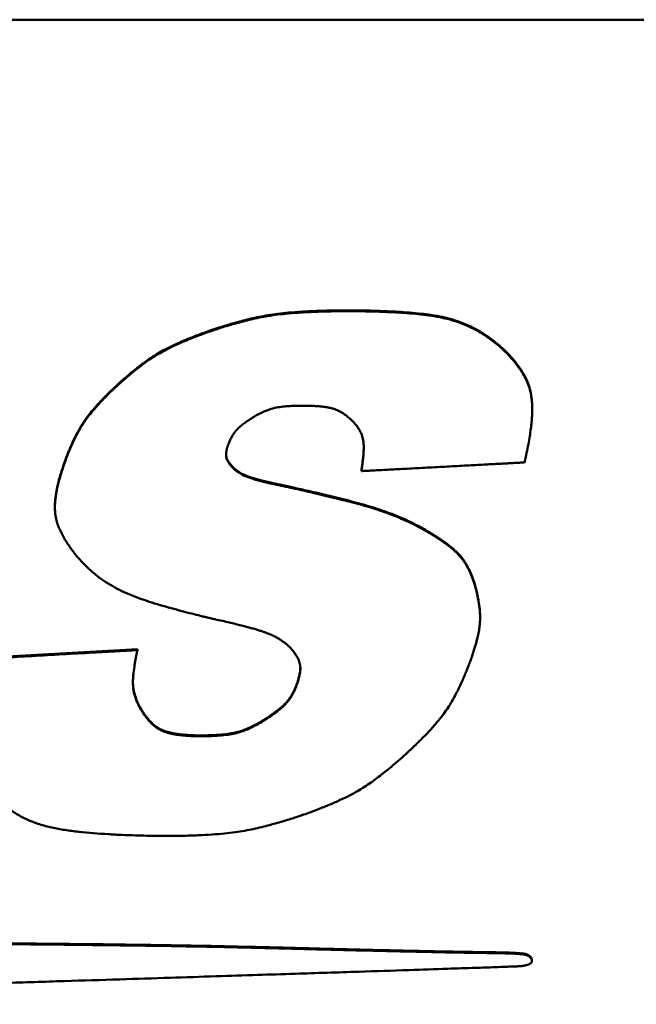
# Model space of a CAD drawing. Header units: inches. Extents: x 7.7 to 68.4, y -5.1 to 39.9.
# Tile 135 of 172: x 58.135 to 58.728, y 21.811 to 22.758. Entities that reach past the tile are written whole.
import ezdxf

# ---------------------------------------------------------------- set-up
doc = ezdxf.new("R2010")
doc.units = ezdxf.units.IN
doc.header["$MEASUREMENT"] = 0
doc.layers.add('Visible Edges(ROSSANSI)', color=7, linetype='Continuous', lineweight=50)
doc.layers.add('Visible Tangent Edges(ROSSANSI)', color=7, linetype='Continuous', lineweight=50)

msp = doc.modelspace()

# ---------------------------------------------------------------- linework, layer by layer
at = {"layer": 'Visible Edges(ROSSANSI)'}
for p, q in [((61.72806, 22.7581), (40.47764, 22.7581)), ((58.59752, 22.44379), (58.59752, 22.44301)), ((58.62782, 22.38404), (58.62782, 22.38326)), ((58.33959, 22.32845), (58.33959, 22.32767)), ((58.46364, 22.32479), (58.46364, 22.32401)), ((58.169, 22.29008), (58.169, 22.2893)), ((58.57776, 22.18378), (58.57776, 22.183)), ((58.08975, 22.14371), (58.2483, 22.1527)), ((58.2483, 22.1527), (58.2483, 22.15192)), ((58.24947, 22.09943), (58.24947, 22.09865)), ((58.62145, 21.85968), (58.62145, 21.8589)), ((58.62753, 21.85385), (58.62753, 21.85307))]:
    msp.add_line(p, q, dxfattribs=at)
for points, knots in [([(58.31895, 22.45943), (58.31923, 22.45953), (58.32027, 22.45989), (58.32254, 22.46065), (58.32614, 22.46183), (58.33303, 22.46401), (58.34358, 22.46711), (58.35794, 22.47084), (58.37139, 22.47358), (58.3835, 22.47534), (58.39422, 22.47649), (58.40656, 22.47741), (58.42087, 22.47809), (58.4375, 22.47849), (58.4499, 22.47859), (58.4582, 22.47857), (58.46226, 22.47852), (58.46858, 22.47842), (58.4767, 22.47821), (58.48616, 22.47787), (58.50016, 22.47719), (58.51791, 22.47591), (58.53546, 22.47364), (58.54886, 22.47055), (58.55866, 22.46745), (58.56839, 22.46337), (58.57811, 22.45814), (58.58799, 22.45164), (58.59425, 22.44648), (58.59752, 22.44379)], [-0.7371276, -0.7371276, -0.7371276, -0.7371276, -0.7349076, -0.7286006, -0.718735, -0.7058381, -0.6730497, -0.6344018, -0.5921543, -0.5681598, -0.541048, -0.5099049, -0.4738163, -0.431871, -0.3831622, -0.3793371, -0.3686312, -0.352198, -0.3311893, -0.3067549, -0.280041, -0.2243365, -0.1711454, -0.1452491, -0.1191689, -0.0923015, -0.0639691, -0.0334479, 0, 0, 0, 0]), ([(58.59752, 22.44301), (58.59425, 22.4457), (58.58799, 22.45086), (58.57811, 22.45736), (58.56839, 22.46259), (58.55866, 22.46667), (58.54886, 22.46977), (58.53546, 22.47286), (58.51791, 22.47513), (58.50016, 22.47641), (58.48616, 22.4771), (58.4767, 22.47743), (58.46858, 22.47764), (58.46226, 22.47774), (58.4582, 22.47779), (58.4499, 22.47781), (58.4375, 22.47771), (58.42087, 22.47731), (58.40656, 22.47663), (58.39422, 22.47571), (58.3835, 22.47456), (58.37139, 22.4728), (58.35794, 22.47006), (58.34358, 22.46633), (58.33303, 22.46323), (58.32614, 22.46105), (58.32254, 22.45987), (58.32027, 22.45911), (58.31923, 22.45875), (58.31895, 22.45865)], [0, 0, 0, 0, 0.0334479, 0.0639691, 0.0923015, 0.1191689, 0.1452491, 0.1711454, 0.2243365, 0.280041, 0.3067549, 0.3311893, 0.352198, 0.3686312, 0.3793371, 0.3831622, 0.431871, 0.4738163, 0.5099049, 0.541048, 0.5681598, 0.5921543, 0.6344018, 0.6730497, 0.7058381, 0.718735, 0.7286006, 0.7349076, 0.7371276, 0.7371276, 0.7371276, 0.7371276]), ([(58.22884, 22.40684), (58.22889, 22.40688), (58.22907, 22.40705), (58.22947, 22.40741), (58.23011, 22.408), (58.23142, 22.40919), (58.23356, 22.41111), (58.23668, 22.41384), (58.24042, 22.41703), (58.24627, 22.42186), (58.25261, 22.42682), (58.25944, 22.43172), (58.26504, 22.4354), (58.27126, 22.43909), (58.27832, 22.44284), (58.28487, 22.44596), (58.2907, 22.44854), (58.29556, 22.45059), (58.3008, 22.4527), (58.30645, 22.45489), (58.31254, 22.45715), (58.31677, 22.45865), (58.31895, 22.45943)], [-0.2736639, -0.2736639, -0.2736639, -0.2736639, -0.2731686, -0.2717241, -0.2693932, -0.2662383, -0.2577062, -0.2466266, -0.2334964, -0.2188106, -0.1867382, -0.1701426, -0.1528656, -0.1342991, -0.1138175, -0.0907846, -0.0781111, -0.0645605, -0.0500532, -0.0345099, -0.0178517, 0, 0, 0, 0]), ([(58.31895, 22.45865), (58.31677, 22.45787), (58.31254, 22.45637), (58.30645, 22.45411), (58.3008, 22.45192), (58.29556, 22.44981), (58.2907, 22.44776), (58.28487, 22.44518), (58.27832, 22.44206), (58.27126, 22.43831), (58.26504, 22.43462), (58.25944, 22.43094), (58.25261, 22.42604), (58.24627, 22.42108), (58.24042, 22.41625), (58.23668, 22.41306), (58.23356, 22.41033), (58.23142, 22.40841), (58.23011, 22.40722), (58.22947, 22.40663), (58.22907, 22.40627), (58.22889, 22.4061), (58.22884, 22.40606)], [0, 0, 0, 0, 0.0178517, 0.0345099, 0.0500532, 0.0645605, 0.0781111, 0.0907846, 0.1138175, 0.1342991, 0.1528656, 0.1701426, 0.1867382, 0.2188106, 0.2334964, 0.2466266, 0.2577062, 0.2662383, 0.2693932, 0.2717241, 0.2731686, 0.2736639, 0.2736639, 0.2736639, 0.2736639]), ([(58.59752, 22.44379), (58.59757, 22.44374), (58.59778, 22.44357), (58.59853, 22.44289), (58.60007, 22.44147), (58.6025, 22.4391), (58.60556, 22.43593), (58.60903, 22.43206), (58.6127, 22.42759), (58.61635, 22.4226), (58.61979, 22.41717), (58.62287, 22.41124), (58.62534, 22.4046), (58.62673, 22.39845), (58.62744, 22.39297), (58.62775, 22.38854), (58.62782, 22.38552), (58.62782, 22.38404)], [-0.3294878, -0.3294878, -0.3294878, -0.3294878, -0.3289504, -0.3273864, -0.3214654, -0.3122934, -0.3004292, -0.2864188, -0.2707893, -0.2540422, -0.2366407, -0.2187962, -0.1998219, -0.1786746, -0.1669247, -0.1541981, -0.1419514, -0.1419514, -0.1419514, -0.1419514]), ([(58.6205, 22.33233), (58.62119, 22.33536), (58.6225, 22.34119), (58.62416, 22.34961), (58.6255, 22.35736), (58.62653, 22.36449), (58.62725, 22.37103), (58.62769, 22.37703), (58.62786, 22.38253), (58.62777, 22.38757), (58.62744, 22.39219), (58.62673, 22.39767), (58.62534, 22.40382), (58.62287, 22.41046), (58.61979, 22.41639), (58.61635, 22.42182), (58.6127, 22.42681), (58.60903, 22.43128), (58.60556, 22.43515), (58.6025, 22.43832), (58.60007, 22.44069), (58.59853, 22.44211), (58.59778, 22.44279), (58.59757, 22.44296), (58.59752, 22.44301)], [0, 0, 0, 0, 0.0256612, 0.0492282, 0.0708333, 0.0906105, 0.108696, 0.1252281, 0.1403477, 0.1541981, 0.1669247, 0.1786746, 0.1998219, 0.2187962, 0.2366407, 0.2540422, 0.2707893, 0.2864188, 0.3004292, 0.3122934, 0.3214654, 0.3273864, 0.3289504, 0.3294878, 0.3294878, 0.3294878, 0.3294878]), ([(58.17941, 22.33577), (58.17943, 22.33582), (58.17949, 22.33601), (58.17976, 22.33673), (58.18033, 22.33822), (58.18128, 22.34063), (58.18256, 22.34376), (58.18414, 22.34747), (58.18668, 22.35315), (58.18957, 22.3591), (58.19288, 22.36516), (58.19576, 22.36989), (58.19914, 22.37484), (58.2032, 22.38013), (58.20712, 22.38477), (58.2107, 22.38875), (58.21374, 22.39199), (58.21706, 22.39542), (58.22069, 22.39904), (58.22464, 22.40288), (58.22741, 22.40549), (58.22884, 22.40684)], [-0.2353874, -0.2353874, -0.2353874, -0.2353874, -0.2349688, -0.2337481, -0.22911, -0.2218925, -0.2125138, -0.2013903, -0.1889366, -0.1616824, -0.1475369, -0.1327633, -0.1168233, -0.0991618, -0.0792143, -0.0682056, -0.0564131, -0.0437663, -0.0301951, -0.0156295, 0, 0, 0, 0]), ([(58.22884, 22.40606), (58.22741, 22.40471), (58.22464, 22.4021), (58.22069, 22.39826), (58.21706, 22.39464), (58.21374, 22.39121), (58.2107, 22.38797), (58.20712, 22.38399), (58.2032, 22.37935), (58.19914, 22.37406), (58.19576, 22.36911), (58.19288, 22.36438), (58.18957, 22.35832), (58.18668, 22.35237), (58.18414, 22.34669), (58.18256, 22.34298), (58.18128, 22.33985), (58.18033, 22.33744), (58.17976, 22.33595), (58.17949, 22.33523), (58.17943, 22.33504), (58.17941, 22.33499)], [0, 0, 0, 0, 0.0156295, 0.0301951, 0.0437663, 0.0564131, 0.0682056, 0.0792143, 0.0991618, 0.1168233, 0.1327633, 0.1475369, 0.1616824, 0.1889366, 0.2013903, 0.2125138, 0.2218925, 0.22911, 0.2337481, 0.2349688, 0.2353874, 0.2353874, 0.2353874, 0.2353874]), ([(58.35961, 22.37577), (58.36107, 22.37663), (58.36383, 22.37825), (58.36792, 22.38034), (58.3717, 22.38202), (58.3763, 22.38371), (58.38182, 22.38515), (58.38838, 22.38605), (58.39465, 22.38655), (58.39955, 22.38677), (58.40289, 22.38687), (58.4047, 22.3869), (58.40585, 22.38692), (58.40777, 22.38693), (58.41057, 22.3869), (58.41548, 22.3868), (58.42088, 22.38654), (58.42658, 22.38602), (58.43135, 22.3853), (58.43534, 22.3844), (58.43871, 22.38332), (58.44159, 22.38209), (58.44491, 22.3803), (58.44844, 22.37794), (58.45147, 22.37551), (58.45338, 22.37381), (58.45436, 22.37289), (58.45496, 22.3723), (58.45524, 22.37201), (58.45531, 22.37194)], [0, 0, 0, 0, 0.0132145, 0.0249902, 0.0355755, 0.0452201, 0.0626586, 0.0791676, 0.0957094, 0.1105399, 0.116556, 0.1212325, 0.1242634, 0.1253419, 0.1358898, 0.1456005, 0.162718, 0.1771189, 0.1892364, 0.199513, 0.2083958, 0.216325, 0.2237134, 0.2376463, 0.2495414, 0.2542526, 0.2578733, 0.2601984, 0.2610201, 0.2610201, 0.2610201, 0.2610201]), ([(58.33533, 22.34864), (58.33557, 22.34928), (58.33603, 22.35053), (58.33677, 22.35232), (58.33751, 22.35399), (58.33848, 22.356), (58.33972, 22.35827), (58.3413, 22.36069), (58.34294, 22.36281), (58.34466, 22.36468), (58.34646, 22.36637), (58.34896, 22.36846), (58.35154, 22.3704), (58.35409, 22.37218), (58.3558, 22.37334), (58.35727, 22.3743), (58.35832, 22.37497), (58.35897, 22.37537), (58.35929, 22.37557), (58.35949, 22.3757), (58.35958, 22.37575), (58.35961, 22.37577)], [0, 0, 0, 0, 0.00562909, 0.01091152, 0.01587395, 0.02054331, 0.02911057, 0.03683383, 0.04393136, 0.05061417, 0.05707925, 0.06350508, 0.07636728, 0.08241107, 0.08788598, 0.09255685, 0.09618729, 0.09753823, 0.09854004, 0.09916297, 0.09937723, 0.09937723, 0.09937723, 0.09937723]), ([(58.45531, 22.37194), (58.45588, 22.37133), (58.45698, 22.37014), (58.45893, 22.36778), (58.46099, 22.36491), (58.46292, 22.36147), (58.4643, 22.35809), (58.46521, 22.35473), (58.46572, 22.35136), (58.46593, 22.34794), (58.46588, 22.34324), (58.46555, 22.33852), (58.46506, 22.33393), (58.46468, 22.33083), (58.46435, 22.3285), (58.46411, 22.3269), (58.46396, 22.32593), (58.46383, 22.32515), (58.46373, 22.32457), (58.46367, 22.32421), (58.46364, 22.32405), (58.46364, 22.32401)], [0, 0, 0, 0, 0.0066513, 0.0129276, 0.0245078, 0.0350615, 0.0449066, 0.0543443, 0.0636421, 0.0730221, 0.0826606, 0.1025596, 0.1121083, 0.1208462, 0.1283623, 0.1315333, 0.134244, 0.1364426, 0.1380773, 0.1390961, 0.1394473, 0.1394473, 0.1394473, 0.1394473]), ([(58.33959, 22.32767), (58.33925, 22.32804), (58.3386, 22.32877), (58.3377, 22.32984), (58.33691, 22.33086), (58.33622, 22.33183), (58.33562, 22.33276), (58.3351, 22.33364), (58.33467, 22.33448), (58.33421, 22.33553), (58.3338, 22.33679), (58.33353, 22.33826), (58.33347, 22.33968), (58.33355, 22.34107), (58.33373, 22.34244), (58.33397, 22.34378), (58.33426, 22.34505), (58.33456, 22.34618), (58.33484, 22.34714), (58.33505, 22.34782), (58.33519, 22.34823), (58.33526, 22.34844), (58.3353, 22.34857), (58.33532, 22.34862), (58.33533, 22.34864)], [0, 0, 0, 0, 0.00403549, 0.00776861, 0.0112214, 0.0144164, 0.01737671, 0.02012591, 0.02268807, 0.02508758, 0.02949414, 0.03353843, 0.03739412, 0.04120645, 0.04505288, 0.04884374, 0.05244423, 0.0557147, 0.0585124, 0.06069247, 0.06150523, 0.06210863, 0.06248424, 0.06261356, 0.06261356, 0.06261356, 0.06261356]), ([(58.46364, 22.32479), (58.46364, 22.32483), (58.46367, 22.32499), (58.46373, 22.32535), (58.46383, 22.32593), (58.46396, 22.32671), (58.46411, 22.32768), (58.46435, 22.32928), (58.46468, 22.33161), (58.46506, 22.33471), (58.46555, 22.3393), (58.46584, 22.34342), (58.4659, 22.34639), (58.4659, 22.34695)], [-0.13944731, -0.13944731, -0.13944731, -0.13944731, -0.13909615, -0.13807728, -0.13644262, -0.13424403, -0.13153334, -0.12836233, -0.12084618, -0.11210827, -0.10255959, -0.08266055, -0.07798627, -0.07798627, -0.07798627, -0.07798627]), ([(58.3335, 22.33999), (58.33351, 22.33968), (58.33356, 22.33889), (58.3338, 22.33757), (58.33421, 22.33631), (58.33467, 22.33526), (58.3351, 22.33442), (58.33562, 22.33354), (58.33622, 22.33261), (58.33691, 22.33164), (58.3377, 22.33062), (58.3386, 22.32955), (58.33925, 22.32882), (58.33959, 22.32845)], [-0.03609872, -0.03609872, -0.03609872, -0.03609872, -0.03353843, -0.02949414, -0.02508758, -0.02268807, -0.02012591, -0.01737671, -0.0144164, -0.0112214, -0.00776861, -0.00403549, 0, 0, 0, 0]), ([(58.17941, 22.33499), (58.17859, 22.3327), (58.17702, 22.32829), (58.17495, 22.32187), (58.17321, 22.31592), (58.17179, 22.31041), (58.17068, 22.3053), (58.16986, 22.30056), (58.16931, 22.29617), (58.16902, 22.29209), (58.16897, 22.28829), (58.16919, 22.2837), (58.16995, 22.2784), (58.17162, 22.27253), (58.17386, 22.2671), (58.17645, 22.26198), (58.17926, 22.25717), (58.18212, 22.25276), (58.18486, 22.24888), (58.18728, 22.24566), (58.18922, 22.24322), (58.19046, 22.24173), (58.19107, 22.24102), (58.19123, 22.24084), (58.19127, 22.24079)], [0, 0, 0, 0, 0.0199977, 0.0384209, 0.0553739, 0.0709628, 0.0852958, 0.098483, 0.1106368, 0.1218711, 0.1323015, 0.1420442, 0.159916, 0.1763744, 0.1921969, 0.2078615, 0.2230973, 0.237427, 0.2503468, 0.2613354, 0.2698592, 0.2753762, 0.2768359, 0.2773379, 0.2773379, 0.2773379, 0.2773379]), ([(58.169, 22.29008), (58.169, 22.29097), (58.16905, 22.29323), (58.16931, 22.29695), (58.16986, 22.30134), (58.17068, 22.30608), (58.17179, 22.31119), (58.17321, 22.3167), (58.17495, 22.32265), (58.17702, 22.32907), (58.17859, 22.33348), (58.17941, 22.33577)], [-0.1293079, -0.1293079, -0.1293079, -0.1293079, -0.1218711, -0.1106368, -0.098483, -0.0852958, -0.0709628, -0.0553739, -0.0384209, -0.0199977, 0, 0, 0, 0]), ([(58.33959, 22.32845), (58.33963, 22.3284), (58.33979, 22.32821), (58.34016, 22.32781), (58.34078, 22.32719), (58.34166, 22.32638), (58.34278, 22.32542), (58.34416, 22.32436), (58.34578, 22.32323), (58.34767, 22.32206), (58.34988, 22.32087), (58.35201, 22.31991), (58.35397, 22.31913), (58.35568, 22.3185), (58.3576, 22.31785), (58.35975, 22.31718), (58.36215, 22.31648), (58.36482, 22.31574), (58.3678, 22.31497), (58.37109, 22.31416), (58.37473, 22.31331), (58.37874, 22.31241), (58.38314, 22.31145), (58.38621, 22.31081), (58.38782, 22.31047)], [-0.1344048, -0.1344048, -0.1344048, -0.1344048, -0.1338949, -0.1324205, -0.1300617, -0.1268942, -0.1229887, -0.1184099, -0.1132156, -0.1074553, -0.1010841, -0.093701, -0.0894731, -0.0848036, -0.0796292, -0.0738867, -0.0675132, -0.0604461, -0.0526229, -0.0439817, -0.0344604, -0.0239974, -0.0125311, 0, 0, 0, 0]), ([(58.38782, 22.30969), (58.38621, 22.31003), (58.38314, 22.31067), (58.37874, 22.31163), (58.37473, 22.31253), (58.37109, 22.31338), (58.3678, 22.31419), (58.36482, 22.31496), (58.36215, 22.3157), (58.35975, 22.3164), (58.3576, 22.31707), (58.35568, 22.31772), (58.35397, 22.31835), (58.35201, 22.31913), (58.34988, 22.32009), (58.34767, 22.32128), (58.34578, 22.32245), (58.34416, 22.32358), (58.34278, 22.32465), (58.34166, 22.3256), (58.34078, 22.32641), (58.34016, 22.32703), (58.33979, 22.32743), (58.33963, 22.32762), (58.33959, 22.32767)], [0, 0, 0, 0, 0.0125311, 0.0239974, 0.0344604, 0.0439817, 0.0526229, 0.0604461, 0.0675132, 0.0738867, 0.0796292, 0.0848036, 0.0894731, 0.093701, 0.1010841, 0.1074553, 0.1132156, 0.1184099, 0.1229887, 0.1268942, 0.1300617, 0.1324205, 0.1338949, 0.1344048, 0.1344048, 0.1344048, 0.1344048]), ([(58.46364, 22.32401), (58.46393, 22.32402), (58.46508, 22.32408), (58.46758, 22.32421), (58.47157, 22.32443), (58.47689, 22.32471), (58.48335, 22.32505), (58.49079, 22.32545), (58.49903, 22.32588), (58.51114, 22.32653), (58.52698, 22.32737), (58.54605, 22.32838), (58.56161, 22.3292), (58.57325, 22.32982), (58.58099, 22.33023), (58.5879, 22.3306), (58.59396, 22.33092), (58.59922, 22.3312), (58.60373, 22.33144), (58.60755, 22.33164), (58.61074, 22.33181), (58.61335, 22.33195), (58.61585, 22.33208), (58.61797, 22.33219), (58.61961, 22.33228), (58.6203, 22.33232), (58.6205, 22.33233)], [0, 0, 0, 0, 0.0022654, 0.0087692, 0.019073, 0.0327384, 0.0493268, 0.0683998, 0.089519, 0.1122459, 0.1607689, 0.2104611, 0.2578148, 0.2795186, 0.2993224, 0.3168852, 0.3322557, 0.34558, 0.3570043, 0.3666748, 0.3747376, 0.3813389, 0.3866248, 0.393835, 0.3975376, 0.3990966, 0.3990966, 0.3990966, 0.3990966]), ([(58.38782, 22.31047), (58.38794, 22.31045), (58.38844, 22.31034), (58.38952, 22.31011), (58.39126, 22.30973), (58.39361, 22.30921), (58.39651, 22.30857), (58.40133, 22.3075), (58.4083, 22.30594), (58.41757, 22.30382), (58.43127, 22.30061), (58.44859, 22.29639), (58.46886, 22.29099), (58.48501, 22.28582), (58.49745, 22.28104), (58.50676, 22.27702), (58.51614, 22.2725), (58.5223, 22.2691), (58.52544, 22.26737)], [-0.3709112, -0.3709112, -0.3709112, -0.3709112, -0.3699241, -0.3670594, -0.3624617, -0.3562759, -0.3486465, -0.3397184, -0.3185445, -0.2939114, -0.2669758, -0.2108211, -0.1573882, -0.1062107, -0.0806621, -0.0546858, -0.0279217, 0, 0, 0, 0]), ([(58.52544, 22.26659), (58.5223, 22.26832), (58.51614, 22.27172), (58.50676, 22.27624), (58.49745, 22.28026), (58.48501, 22.28504), (58.46886, 22.29021), (58.44859, 22.29561), (58.43127, 22.29983), (58.41757, 22.30304), (58.4083, 22.30516), (58.40133, 22.30672), (58.39651, 22.30779), (58.39361, 22.30843), (58.39126, 22.30895), (58.38952, 22.30933), (58.38844, 22.30956), (58.38794, 22.30967), (58.38782, 22.30969)], [0, 0, 0, 0, 0.0279217, 0.0546858, 0.0806621, 0.1062107, 0.1573882, 0.2108211, 0.2669758, 0.2939114, 0.3185445, 0.3397184, 0.3486465, 0.3562759, 0.3624617, 0.3670594, 0.3699241, 0.3709112, 0.3709112, 0.3709112, 0.3709112]), ([(58.52544, 22.26737), (58.52549, 22.26734), (58.52568, 22.26723), (58.5261, 22.26699), (58.52677, 22.2666), (58.52811, 22.2658), (58.53027, 22.2645), (58.53331, 22.26261), (58.53684, 22.26034), (58.54207, 22.25684), (58.54734, 22.25303), (58.55242, 22.24887), (58.55602, 22.24551), (58.55941, 22.24178), (58.56259, 22.23755), (58.56556, 22.23268), (58.5678, 22.22813), (58.56951, 22.22408), (58.57078, 22.22071), (58.57201, 22.21709), (58.57276, 22.21457), (58.57315, 22.21327)], [-0.198449, -0.198449, -0.198449, -0.198449, -0.198012, -0.196742, -0.1947006, -0.1919495, -0.184564, -0.1750759, -0.1639741, -0.1517441, -0.1258211, -0.1129386, -0.1000417, -0.086779, -0.07275, -0.0575168, -0.0406211, -0.0314039, -0.0215988, -0.0111493, 0, 0, 0, 0]), ([(58.57315, 22.2125), (58.57276, 22.21379), (58.57201, 22.21631), (58.57078, 22.21993), (58.56951, 22.2233), (58.5678, 22.22735), (58.56556, 22.2319), (58.56259, 22.23677), (58.55941, 22.241), (58.55602, 22.24473), (58.55242, 22.24809), (58.54734, 22.25225), (58.54207, 22.25606), (58.53684, 22.25956), (58.53331, 22.26183), (58.53027, 22.26372), (58.52811, 22.26502), (58.52677, 22.26582), (58.5261, 22.26621), (58.52568, 22.26645), (58.52549, 22.26656), (58.52544, 22.26659)], [0, 0, 0, 0, 0.0111493, 0.0215988, 0.0314039, 0.0406211, 0.0575168, 0.07275, 0.086779, 0.1000417, 0.1129386, 0.1258211, 0.1517441, 0.1639741, 0.1750759, 0.184564, 0.1919495, 0.1947006, 0.196742, 0.198012, 0.198449, 0.198449, 0.198449, 0.198449]), ([(58.19127, 22.24079), (58.19392, 22.23789), (58.19902, 22.23229), (58.20731, 22.2249), (58.21573, 22.21855), (58.22439, 22.21314), (58.23333, 22.20849), (58.2426, 22.20445), (58.25226, 22.20086), (58.26582, 22.19641), (58.27963, 22.19242), (58.29321, 22.18879), (58.30242, 22.18643), (58.30937, 22.18472), (58.31416, 22.18356), (58.31706, 22.18288), (58.3194, 22.18233), (58.32115, 22.18193), (58.32222, 22.18168), (58.32272, 22.18157), (58.32284, 22.18154)], [0, 0, 0, 0, 0.031353, 0.0604201, 0.0878285, 0.1141851, 0.1400534, 0.1659368, 0.1922722, 0.2194344, 0.2755954, 0.3025455, 0.3272011, 0.3484023, 0.3573445, 0.3649873, 0.3711851, 0.3757924, 0.3786636, 0.379653, 0.379653, 0.379653, 0.379653]), ([(58.57315, 22.21327), (58.57316, 22.21323), (58.5732, 22.21307), (58.57338, 22.21245), (58.57372, 22.21116), (58.57425, 22.20905), (58.57489, 22.2063), (58.57559, 22.203), (58.57654, 22.1979), (58.57731, 22.19244), (58.57771, 22.18723), (58.57776, 22.18478), (58.57776, 22.18378)], [-0.2033767, -0.2033767, -0.2033767, -0.2033767, -0.20302406, -0.20199573, -0.19808915, -0.19201044, -0.18411132, -0.17474117, -0.16424619, -0.14124543, -0.12926861, -0.12099574, -0.12099574, -0.12099574, -0.12099574]), ([(58.56796, 22.14026), (58.56853, 22.14187), (58.56965, 22.14497), (58.57117, 22.14948), (58.5725, 22.15369), (58.57366, 22.15762), (58.57465, 22.16129), (58.57549, 22.16472), (58.57618, 22.16793), (58.57689, 22.17182), (58.57749, 22.1763), (58.5778, 22.18131), (58.57775, 22.18593), (58.57731, 22.19166), (58.57654, 22.19712), (58.57559, 22.20222), (58.57489, 22.20552), (58.57425, 22.20827), (58.57372, 22.21038), (58.57338, 22.21167), (58.5732, 22.21229), (58.57316, 22.21245), (58.57315, 22.2125)], [0, 0, 0, 0, 0.0140053, 0.0270136, 0.0390898, 0.0502991, 0.060707, 0.0703797, 0.0793836, 0.0877853, 0.103048, 0.116702, 0.1292686, 0.1412454, 0.1642462, 0.1747412, 0.1841113, 0.1920104, 0.1980892, 0.2019957, 0.2030241, 0.2033767, 0.2033767, 0.2033767, 0.2033767]), ([(58.32284, 22.18154), (58.32526, 22.181), (58.32991, 22.17998), (58.33656, 22.17845), (58.34261, 22.17701), (58.34812, 22.17564), (58.3531, 22.17435), (58.3576, 22.17313), (58.36165, 22.17196), (58.36528, 22.17085), (58.36854, 22.16979), (58.37146, 22.16876), (58.37406, 22.16777), (58.37705, 22.16654), (58.38028, 22.16504), (58.38366, 22.16318), (58.38656, 22.16136), (58.38906, 22.15959), (58.39118, 22.15794), (58.39292, 22.15645), (58.39428, 22.1552), (58.39524, 22.15423), (58.39582, 22.15361), (58.39608, 22.15332), (58.39614, 22.15324)], [0, 0, 0, 0, 0.0189851, 0.0363636, 0.0522284, 0.0666725, 0.0797893, 0.0916724, 0.1024155, 0.1121132, 0.1208599, 0.1287509, 0.1358815, 0.1423475, 0.1536659, 0.1634651, 0.1723489, 0.1803778, 0.1874687, 0.1935264, 0.1984456, 0.2021127, 0.2044067, 0.2052004, 0.2052004, 0.2052004, 0.2052004]), ([(58.2483, 22.15192), (58.24814, 22.15191), (58.24755, 22.15187), (58.24624, 22.1518), (58.24413, 22.15168), (58.24125, 22.15152), (58.23768, 22.15131), (58.23347, 22.15107), (58.22868, 22.1508), (58.2213, 22.15038), (58.21106, 22.1498), (58.19289, 22.14877), (58.16902, 22.14742), (58.14515, 22.14607), (58.12699, 22.14504), (58.11674, 22.14446), (58.10936, 22.14404), (58.10457, 22.14377), (58.10036, 22.14353), (58.09679, 22.14332), (58.09392, 22.14316), (58.0918, 22.14304), (58.09049, 22.14297), (58.0899, 22.14293), (58.08975, 22.14293)], [0, 0, 0, 0, 0.0011574, 0.0045312, 0.0099736, 0.0173368, 0.0264732, 0.0372348, 0.049474, 0.063043, 0.0935795, 0.1276622, 0.2017378, 0.2758133, 0.309896, 0.3404325, 0.3540015, 0.3662407, 0.3770023, 0.3861387, 0.3935019, 0.3989443, 0.4023181, 0.4034755, 0.4034755, 0.4034755, 0.4034755]), ([(58.24947, 22.09865), (58.24879, 22.10012), (58.2475, 22.10293), (58.24602, 22.10714), (58.24497, 22.11115), (58.24431, 22.115), (58.24399, 22.11877), (58.24396, 22.12249), (58.24416, 22.12623), (58.24468, 22.13133), (58.24541, 22.13641), (58.24623, 22.14134), (58.24684, 22.14465), (58.24731, 22.14713), (58.24766, 22.14884), (58.24786, 22.14987), (58.24804, 22.1507), (58.24817, 22.15132), (58.24825, 22.1517), (58.24829, 22.15187), (58.2483, 22.15192)], [0, 0, 0, 0, 0.0131848, 0.0252836, 0.0365495, 0.0472309, 0.0575648, 0.0677688, 0.0780378, 0.088544, 0.1101112, 0.120412, 0.1298148, 0.1378857, 0.1412858, 0.1441899, 0.1465435, 0.1482921, 0.1493813, 0.1497564, 0.1497564, 0.1497564, 0.1497564]), ([(58.39614, 22.15324), (58.39664, 22.15264), (58.3976, 22.15147), (58.39892, 22.14974), (58.40009, 22.1481), (58.40111, 22.14654), (58.40198, 22.14505), (58.40273, 22.14362), (58.40335, 22.14226), (58.40401, 22.14056), (58.40459, 22.13853), (58.40494, 22.13615), (58.40499, 22.13385), (58.40474, 22.13085), (58.40423, 22.12793), (58.40357, 22.12514), (58.40307, 22.12329), (58.40261, 22.12172), (58.40227, 22.12063), (58.40204, 22.11995), (58.40192, 22.11962), (58.40185, 22.11941), (58.40182, 22.11931), (58.40181, 22.11929)], [0, 0, 0, 0, 0.0062847, 0.0121109, 0.0175127, 0.0225251, 0.0271835, 0.0315244, 0.0355848, 0.0394021, 0.0464529, 0.0529696, 0.0592147, 0.0654086, 0.0778364, 0.0837009, 0.0890284, 0.0935857, 0.0971366, 0.0984604, 0.0994431, 0.1000547, 0.1002653, 0.1002653, 0.1002653, 0.1002653]), ([(58.50839, 22.05372), (58.51009, 22.05532), (58.51339, 22.05841), (58.51809, 22.06297), (58.52241, 22.06728), (58.52637, 22.07137), (58.52999, 22.07525), (58.53427, 22.08003), (58.53897, 22.08562), (58.54384, 22.09203), (58.54792, 22.09806), (58.5514, 22.10385), (58.55544, 22.11133), (58.55897, 22.11867), (58.5621, 22.12571), (58.56404, 22.13031), (58.56563, 22.13421), (58.5667, 22.13694), (58.56734, 22.13862), (58.56766, 22.13945), (58.56785, 22.13997), (58.56793, 22.1402), (58.56796, 22.14026)], [0, 0, 0, 0, 0.018551, 0.0358627, 0.0520175, 0.0670978, 0.0811864, 0.0943667, 0.1183343, 0.1396708, 0.1590412, 0.1770984, 0.1944735, 0.2281179, 0.2435476, 0.2573543, 0.2690133, 0.2779971, 0.2813205, 0.2837765, 0.2852989, 0.2858211, 0.2858211, 0.2858211, 0.2858211]), ([(58.40181, 22.12007), (58.40182, 22.12009), (58.40185, 22.12019), (58.40192, 22.1204), (58.40204, 22.12073), (58.40227, 22.12141), (58.40261, 22.1225), (58.40307, 22.12407), (58.40357, 22.12592), (58.40423, 22.12871), (58.40474, 22.13163), (58.40493, 22.13397), (58.40495, 22.13481), (58.40495, 22.13489)], [-0.1002653, -0.1002653, -0.1002653, -0.1002653, -0.10005472, -0.09944305, -0.09846036, -0.09713662, -0.09358566, -0.08902835, -0.08370086, -0.07783641, -0.0654086, -0.05921473, -0.05847824, -0.05847824, -0.05847824, -0.05847824]), ([(58.24399, 22.12158), (58.24399, 22.12091), (58.24404, 22.11899), (58.24431, 22.11578), (58.24497, 22.11193), (58.24602, 22.10792), (58.2475, 22.10371), (58.24879, 22.1009), (58.24947, 22.09943)], [-0.06313256, -0.06313256, -0.06313256, -0.06313256, -0.05756478, -0.04723094, -0.03654946, -0.02528363, -0.01318481, 0, 0, 0, 0]), ([(58.37012, 22.08495), (58.37015, 22.08497), (58.37027, 22.08505), (58.37054, 22.08522), (58.37097, 22.08549), (58.37182, 22.08604), (58.3732, 22.08693), (58.37514, 22.08823), (58.37741, 22.08978), (58.38076, 22.09217), (58.38416, 22.09474), (58.38745, 22.09751), (58.3898, 22.09972), (58.39205, 22.10214), (58.39419, 22.10486), (58.39623, 22.10795), (58.39782, 22.11082), (58.39906, 22.11335), (58.4, 22.11545), (58.40093, 22.1177), (58.40151, 22.11926), (58.40181, 22.12007)], [-0.1289249, -0.1289249, -0.1289249, -0.1289249, -0.1286395, -0.1278099, -0.126476, -0.1246779, -0.1198484, -0.1136399, -0.1063702, -0.0983556, -0.0813464, -0.0728855, -0.064416, -0.0557217, -0.0465628, -0.0366813, -0.0258082, -0.019914, -0.0136702, -0.0070433, 0, 0, 0, 0]), ([(58.40181, 22.11929), (58.40151, 22.11848), (58.40093, 22.11692), (58.4, 22.11467), (58.39906, 22.11257), (58.39782, 22.11004), (58.39623, 22.10717), (58.39419, 22.10408), (58.39205, 22.10136), (58.3898, 22.09894), (58.38745, 22.09673), (58.38416, 22.09396), (58.38076, 22.09139), (58.37741, 22.089), (58.37514, 22.08745), (58.3732, 22.08615), (58.37182, 22.08526), (58.37097, 22.08471), (58.37054, 22.08444), (58.37027, 22.08427), (58.37015, 22.08419), (58.37012, 22.08418)], [0, 0, 0, 0, 0.0070433, 0.0136702, 0.019914, 0.0258082, 0.0366813, 0.0465628, 0.0557217, 0.064416, 0.0728855, 0.0813464, 0.0983556, 0.1063702, 0.1136399, 0.1198484, 0.1246779, 0.126476, 0.1278099, 0.1286395, 0.1289249, 0.1289249, 0.1289249, 0.1289249]), ([(58.24947, 22.09943), (58.24949, 22.09939), (58.24956, 22.09925), (58.24984, 22.09869), (58.25045, 22.09755), (58.25148, 22.09574), (58.25288, 22.09343), (58.25464, 22.09077), (58.25671, 22.0879), (58.25909, 22.08497), (58.26176, 22.0821), (58.26476, 22.07939), (58.26828, 22.07694), (58.27169, 22.07522), (58.27479, 22.074), (58.27745, 22.07315), (58.28038, 22.07239), (58.28362, 22.07171), (58.28718, 22.07114), (58.29111, 22.07066), (58.29542, 22.07028), (58.30014, 22.07001), (58.30529, 22.06984), (58.30888, 22.06982), (58.31075, 22.06981)], [-0.1900319, -0.1900319, -0.1900319, -0.1900319, -0.18969, -0.1886969, -0.1849503, -0.1791761, -0.1717529, -0.1630516, -0.1534319, -0.1432372, -0.1327865, -0.1222506, -0.1112782, -0.0992847, -0.0926921, -0.0855876, -0.0778825, -0.0694892, -0.0603217, -0.0502961, -0.0393303, -0.0273444, -0.0142599, 0, 0, 0, 0]), ([(58.31075, 22.06903), (58.30888, 22.06904), (58.30529, 22.06906), (58.30014, 22.06923), (58.29542, 22.0695), (58.29111, 22.06988), (58.28718, 22.07036), (58.28362, 22.07093), (58.28038, 22.07161), (58.27745, 22.07237), (58.27479, 22.07322), (58.27169, 22.07444), (58.26828, 22.07616), (58.26476, 22.07861), (58.26176, 22.08132), (58.25909, 22.08419), (58.25671, 22.08712), (58.25464, 22.08999), (58.25288, 22.09265), (58.25148, 22.09496), (58.25045, 22.09677), (58.24984, 22.09791), (58.24956, 22.09847), (58.24949, 22.09862), (58.24947, 22.09865)], [0, 0, 0, 0, 0.0142599, 0.0273444, 0.0393303, 0.0502961, 0.0603217, 0.0694892, 0.0778825, 0.0855876, 0.0926921, 0.0992847, 0.1112782, 0.1222506, 0.1327865, 0.1432372, 0.1534319, 0.1630516, 0.1717529, 0.1791761, 0.1849503, 0.1886969, 0.18969, 0.1900319, 0.1900319, 0.1900319, 0.1900319]), ([(58.31075, 22.06981), (58.3108, 22.06981), (58.31097, 22.06981), (58.31136, 22.06981), (58.31197, 22.06981), (58.31322, 22.06983), (58.31523, 22.06987), (58.31809, 22.06996), (58.32147, 22.07011), (58.32656, 22.07041), (58.33184, 22.07087), (58.3372, 22.07158), (58.34126, 22.07232), (58.3454, 22.07333), (58.34972, 22.07469), (58.3543, 22.07648), (58.35828, 22.07832), (58.36165, 22.08005), (58.36436, 22.08153), (58.36721, 22.08317), (58.36913, 22.08435), (58.37012, 22.08495)], [-0.1595114, -0.1595114, -0.1595114, -0.1595114, -0.1591726, -0.158187, -0.1566012, -0.1544617, -0.1487076, -0.1412955, -0.1325955, -0.1229757, -0.1024387, -0.0921375, -0.0817381, -0.0709542, -0.0594767, -0.0469788, -0.0331248, -0.025583, -0.017576, -0.0090621, 0, 0, 0, 0]), ([(58.37012, 22.08418), (58.36913, 22.08357), (58.36721, 22.08239), (58.36436, 22.08075), (58.36165, 22.07927), (58.35828, 22.07754), (58.3543, 22.0757), (58.34972, 22.07391), (58.3454, 22.07255), (58.34126, 22.07154), (58.3372, 22.0708), (58.33184, 22.07009), (58.32656, 22.06963), (58.32147, 22.06933), (58.31809, 22.06918), (58.31523, 22.06909), (58.31322, 22.06905), (58.31197, 22.06903), (58.31136, 22.06903), (58.31097, 22.06903), (58.3108, 22.06903), (58.31075, 22.06903)], [0, 0, 0, 0, 0.0090621, 0.017576, 0.025583, 0.0331248, 0.0469788, 0.0594767, 0.0709542, 0.0817381, 0.0921375, 0.1024387, 0.1229757, 0.1325955, 0.1412955, 0.1487076, 0.1544617, 0.1566012, 0.158187, 0.1591726, 0.1595114, 0.1595114, 0.1595114, 0.1595114]), ([(58.40799, 21.99363), (58.41032, 21.99446), (58.41484, 21.99607), (58.42135, 21.99852), (58.42741, 22.00089), (58.43305, 22.0032), (58.4383, 22.00546), (58.44463, 22.00832), (58.4518, 22.01182), (58.45958, 22.01606), (58.46652, 22.02028), (58.47284, 22.02453), (58.48065, 22.03024), (58.48797, 22.03604), (58.49476, 22.0417), (58.49915, 22.04546), (58.50281, 22.04867), (58.50534, 22.05094), (58.50689, 22.05234), (58.50765, 22.05304), (58.50812, 22.05347), (58.50833, 22.05367), (58.50839, 22.05372)], [0, 0, 0, 0, 0.0190518, 0.0368867, 0.0535875, 0.0692371, 0.0839188, 0.0977163, 0.1229923, 0.1457368, 0.1666152, 0.1862795, 0.2053609, 0.2426118, 0.2597931, 0.2752104, 0.2882593, 0.2983334, 0.3020649, 0.3048245, 0.3065362, 0.3071237, 0.3071237, 0.3071237, 0.3071237]), ([(58.10417, 22.02109), (58.10702, 22.01738), (58.11246, 22.01029), (58.12202, 22.00128), (58.1321, 21.99405), (58.14281, 21.98843), (58.15414, 21.98417), (58.16611, 21.98102), (58.17876, 21.97873), (58.19678, 21.97647), (58.2152, 21.97506), (58.23337, 21.97412), (58.24577, 21.97366), (58.25645, 21.97337), (58.26479, 21.97323), (58.27, 21.97317), (58.27253, 21.97316), (58.27916, 21.97315), (58.29047, 21.97325), (58.3061, 21.97368), (58.31967, 21.97441), (58.33151, 21.9754), (58.34192, 21.97663), (58.35393, 21.97852), (58.36751, 21.98148), (58.38223, 21.98545), (58.39317, 21.98875), (58.4004, 21.99107), (58.40419, 21.99232), (58.40659, 21.99314), (58.4077, 21.99353), (58.40799, 21.99363)], [0, 0, 0, 0, 0.0375596, 0.0717619, 0.103757, 0.1346472, 0.1653994, 0.1967851, 0.2293697, 0.2635427, 0.3353331, 0.3701633, 0.4021986, 0.4298659, 0.4515873, 0.4657816, 0.4695612, 0.4708652, 0.5163106, 0.5557428, 0.5899922, 0.619893, 0.6462818, 0.6699936, 0.7126703, 0.7525457, 0.7868276, 0.8004142, 0.8108487, 0.8175422, 0.8199046, 0.8199046, 0.8199046, 0.8199046]), ([(56.32954, 21.8482), (56.33109, 21.84833), (56.33796, 21.84888), (56.35487, 21.8499), (56.38599, 21.8515), (56.43425, 21.85349), (56.50255, 21.8558), (56.57333, 21.85773), (56.64218, 21.85936), (56.70383, 21.86066), (56.77268, 21.86196), (56.84903, 21.86323), (56.93274, 21.86445), (57.05689, 21.86607), (57.29572, 21.86861), (57.57511, 21.87047), (57.85516, 21.87097), (58.02326, 21.87056), (58.14905, 21.86968), (58.23427, 21.86875), (58.3118, 21.86759), (58.36079, 21.86641), (58.38382, 21.86586)], [-5.218874, -5.218874, -5.218874, -5.218874, -5.206983, -5.166388, -5.089691, -4.969483, -4.798344, -4.568853, -4.429904, -4.273582, -4.098959, -3.905105, -3.691719, -3.461009, -2.958963, -1.871764, -1.331981, -0.824983, -0.590863, -0.373439, -0.175543, 0, 0, 0, 0]), ([(58.38382, 21.86508), (58.36079, 21.86563), (58.3118, 21.86681), (58.23427, 21.86797), (58.14905, 21.86891), (58.02326, 21.86978), (57.85516, 21.87019), (57.57511, 21.86969), (57.29572, 21.86783), (57.05689, 21.86529), (56.93274, 21.86367), (56.84903, 21.86245), (56.77268, 21.86118), (56.70383, 21.85988), (56.64218, 21.85858), (56.57333, 21.85695), (56.50255, 21.85502), (56.43425, 21.85271), (56.38599, 21.85072), (56.35487, 21.84912), (56.33796, 21.8481), (56.33109, 21.84755), (56.32954, 21.84742)], [0, 0, 0, 0, 0.175543, 0.373439, 0.590863, 0.824983, 1.331981, 1.871764, 2.958963, 3.461009, 3.691719, 3.905105, 4.098959, 4.273582, 4.429904, 4.568853, 4.798344, 4.969483, 5.089691, 5.166388, 5.206983, 5.218874, 5.218874, 5.218874, 5.218874]), ([(58.38382, 21.86586), (58.3842, 21.86585), (58.38565, 21.86581), (58.38881, 21.86573), (58.39387, 21.86559), (58.40063, 21.86542), (58.40887, 21.8652), (58.4184, 21.86496), (58.42901, 21.86468), (58.44471, 21.86429), (58.46549, 21.86377), (58.49083, 21.86316), (58.51184, 21.86268), (58.52792, 21.86234), (58.53897, 21.86211), (58.54914, 21.86192), (58.55839, 21.86176), (58.56677, 21.86163), (58.57636, 21.86148), (58.58658, 21.86134), (58.59698, 21.86117), (58.60521, 21.86097), (58.61172, 21.8607), (58.61696, 21.86033), (58.62004, 21.85989), (58.62145, 21.85968)], [-0.6039139, -0.6039139, -0.6039139, -0.6039139, -0.6010623, -0.5928565, -0.5798199, -0.562476, -0.5413482, -0.5169599, -0.4898346, -0.4604958, -0.3972711, -0.3314732, -0.2672897, -0.2371118, -0.2089077, -0.1830901, -0.1596293, -0.1383851, -0.1192173, -0.0865497, -0.0605052, -0.039961, -0.0237901, -0.010855, 0, 0, 0, 0]), ([(58.62145, 21.8589), (58.62004, 21.85911), (58.61696, 21.85955), (58.61172, 21.85992), (58.60521, 21.86019), (58.59698, 21.86039), (58.58658, 21.86056), (58.57636, 21.8607), (58.56677, 21.86085), (58.55839, 21.86098), (58.54914, 21.86114), (58.53897, 21.86133), (58.52792, 21.86156), (58.51184, 21.8619), (58.49083, 21.86238), (58.46549, 21.86299), (58.44471, 21.86351), (58.42901, 21.8639), (58.4184, 21.86418), (58.40887, 21.86442), (58.40063, 21.86464), (58.39387, 21.86481), (58.38881, 21.86495), (58.38565, 21.86503), (58.3842, 21.86507), (58.38382, 21.86508)], [0, 0, 0, 0, 0.010855, 0.0237901, 0.039961, 0.0605052, 0.0865497, 0.1192173, 0.1383851, 0.1596293, 0.1830901, 0.2089077, 0.2371118, 0.2672897, 0.3314732, 0.3972711, 0.4604958, 0.4898346, 0.5169599, 0.5413482, 0.562476, 0.5798199, 0.5928565, 0.6010623, 0.6039139, 0.6039139, 0.6039139, 0.6039139]), ([(58.6142, 21.84778), (58.61466, 21.84781), (58.61556, 21.84787), (58.61686, 21.84799), (58.61806, 21.84812), (58.61918, 21.84827), (58.62022, 21.84844), (58.62117, 21.84863), (58.62204, 21.84883), (58.62306, 21.84911), (58.62417, 21.84948), (58.62528, 21.85), (58.62615, 21.85056), (58.6268, 21.85115), (58.62723, 21.85177), (58.62748, 21.8524), (58.62756, 21.85303), (58.6275, 21.85365), (58.62732, 21.85425), (58.62698, 21.855), (58.62641, 21.85585), (58.62562, 21.85672), (58.62479, 21.85741), (58.62396, 21.85794), (58.6232, 21.85833), (58.62253, 21.8586), (58.622, 21.85877), (58.62165, 21.85886), (58.62149, 21.85889), (58.62145, 21.8589)], [0, 0, 0, 0, 0.00354339, 0.00685406, 0.00994083, 0.01281264, 0.0154786, 0.01794803, 0.02023044, 0.02233562, 0.0260539, 0.02918922, 0.03183456, 0.0340913, 0.03606701, 0.03786741, 0.03958273, 0.04127537, 0.04297606, 0.04468795, 0.04805863, 0.05118065, 0.05401956, 0.05657435, 0.05881662, 0.06069572, 0.06214377, 0.06307983, 0.06341327, 0.06341327, 0.06341327, 0.06341327]), ([(58.62145, 21.85968), (58.62149, 21.85967), (58.62165, 21.85964), (58.622, 21.85955), (58.62253, 21.85938), (58.6232, 21.85911), (58.62396, 21.85872), (58.62479, 21.85819), (58.62562, 21.8575), (58.62641, 21.85663), (58.62698, 21.85578), (58.62732, 21.85503), (58.62749, 21.85444), (58.62753, 21.85404), (58.62753, 21.85385)], [-0.06341327, -0.06341327, -0.06341327, -0.06341327, -0.06307983, -0.06214377, -0.06069572, -0.05881662, -0.05657435, -0.05401956, -0.05118065, -0.04805863, -0.04468795, -0.04297606, -0.04127537, -0.03969011, -0.03969011, -0.03969011, -0.03969011]), ([(57.45678, 21.81125), (57.49163, 21.81232), (57.55913, 21.81438), (57.65714, 21.81739), (57.74874, 21.82021), (57.83417, 21.82285), (57.91365, 21.82531), (57.98741, 21.8276), (58.05567, 21.82973), (58.11866, 21.8317), (58.1766, 21.83353), (58.22974, 21.8352), (58.27828, 21.83674), (58.32246, 21.83815), (58.3625, 21.83943), (58.40827, 21.8409), (58.45683, 21.84247), (58.50568, 21.84407), (58.54312, 21.84531), (58.5707, 21.84623), (58.58993, 21.84689), (58.60235, 21.84733), (58.60968, 21.8476), (58.61304, 21.84774), (58.6142, 21.84778)], [0, 0, 0, 0, 0.265735, 0.514622, 0.747237, 0.964156, 1.165955, 1.35321, 1.526498, 1.686394, 1.833473, 1.968314, 2.09149, 2.203579, 2.305156, 2.396797, 2.552577, 2.675405, 2.769279, 2.838075, 2.885671, 2.915942, 2.932765, 2.941572, 2.941572, 2.941572, 2.941572])]:
    msp.add_open_spline(points, degree=3, knots=knots, dxfattribs=at)
at = {"layer": 'Visible Tangent Edges(ROSSANSI)'}
for p, q in [((58.31895, 22.45943), (58.31895, 22.45865)), ((58.22884, 22.40684), (58.22884, 22.40606)), ((58.17941, 22.33577), (58.17941, 22.33499)), ((58.38782, 22.31047), (58.38782, 22.30969)), ((58.52544, 22.26737), (58.52544, 22.26659)), ((58.57315, 22.21327), (58.57315, 22.2125)), ((58.40181, 22.12007), (58.40181, 22.11929)), ((58.37012, 22.08495), (58.37012, 22.08418)), ((58.31075, 22.06981), (58.31075, 22.06903)), ((58.38382, 21.86586), (58.38382, 21.86508))]:
    msp.add_line(p, q, dxfattribs=at)

doc.saveas('drawing.dxf')
